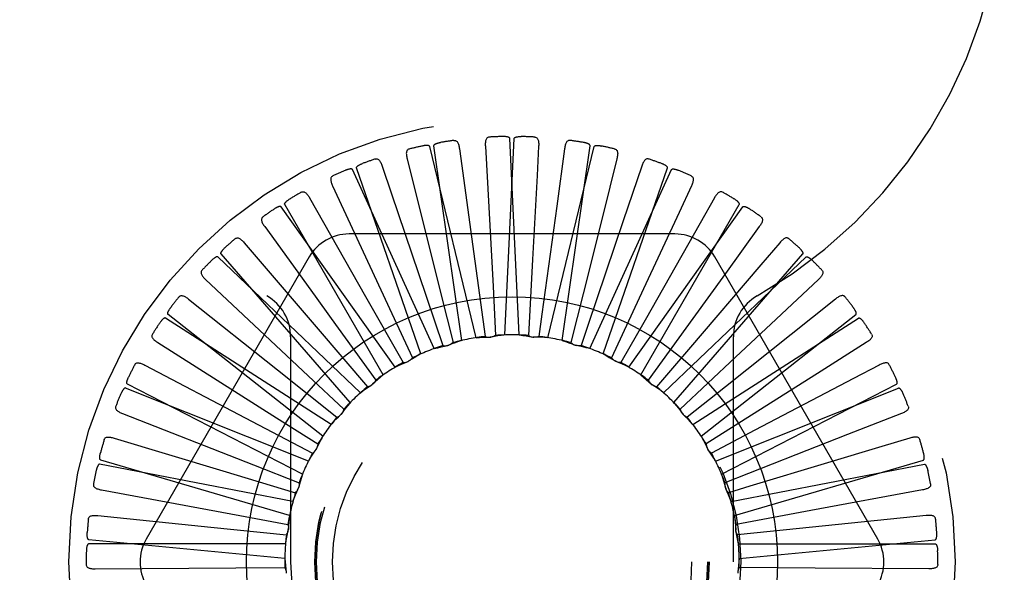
# Model space of a CAD drawing. Header units: inches. Extents: x 0 to 77.3, y 0 to 50.
# Tile 16 of 42: x 36.702 to 37.327, y 3.144 to 3.495. Entities that reach past the tile are written whole.
import ezdxf

# ---------------------------------------------------------------- set-up
doc = ezdxf.new("R2010")
doc.units = ezdxf.units.IN
doc.header["$LTSCALE"] = 4.25
doc.header["$MEASUREMENT"] = 0
doc.linetypes.add('HIDDEN', pattern=[0.2, 0.1, -0.1])
doc.layers.get('0').update_dxf_attribs({"linetype": 'CONTINUOUS'})
doc.layers.add('DEFAULT_2', color=8, linetype='HIDDEN')

msp = doc.modelspace()

# ---------------------------------------------------------------- linework, layer by layer
at = {"color": 7, "linetype": 'Continuous'}
msp.add_circle((37.01489, 3.1501), 0.1685, dxfattribs=at)
at = {"layer": 'DEFAULT_2', "color": 8, "linetype": 'HIDDEN'}
for p, q in [((37.01031, 3.29428), (37.01626, 3.41911)), ((37.01946, 3.29428), (37.01352, 3.41911)), ((36.99209, 3.29254), (36.96263, 3.41399)), ((36.98311, 3.29081), (36.96533, 3.41451)), ((36.98153, 3.41258), (36.99129, 3.34115)), ((36.99797, 3.41415), (37.00284, 3.32502)), ((37.03768, 3.29254), (37.06714, 3.41399)), ((37.04824, 3.41258), (37.04327, 3.37617)), ((37.04667, 3.29081), (37.06445, 3.41451)), ((36.95706, 3.28225), (36.91618, 3.40035)), ((36.9483, 3.40618), (36.96995, 3.31958)), ((37.07272, 3.28225), (37.11359, 3.40035)), ((37.09732, 3.40153), (37.08554, 3.36671)), ((36.96555, 3.28565), (36.91364, 3.39933)), ((37.06423, 3.28565), (37.11614, 3.39933)), ((36.90104, 3.38895), (36.93869, 3.30801)), ((36.88637, 3.38138), (36.92198, 3.31869)), ((37.14341, 3.38138), (37.13425, 3.36525)), ((36.94079, 3.27387), (36.8683, 3.37566)), ((36.93309, 3.26892), (36.87061, 3.37714)), ((37.04327, 3.37617), (37.03387, 3.30747)), ((37.08899, 3.27387), (37.16148, 3.37566)), ((37.09669, 3.26892), (37.15917, 3.37714)), ((37.08554, 3.36671), (37.06331, 3.30103)), ((37.13425, 3.36525), (37.09932, 3.30377)), ((37.17188, 3.36309), (37.15035, 3.3333)), ((37.11833, 3.35843), (36.91145, 3.35843)), ((36.84492, 3.35288), (36.89175, 3.29806)), ((37.18486, 3.35288), (37.17281, 3.33878)), ((36.88619, 3.34385), (36.78275, 3.16468)), ((36.9187, 3.25761), (36.82826, 3.34384)), ((36.91208, 3.25129), (36.83025, 3.34574)), ((37.11107, 3.25761), (37.20152, 3.34384)), ((37.11769, 3.25129), (37.19953, 3.34574)), ((37.24703, 3.16468), (37.14359, 3.34385)), ((36.99129, 3.34115), (36.99786, 3.29334)), ((37.02787, 3.34216), (37.02527, 3.29398)), ((37.17281, 3.33878), (37.12687, 3.28501)), ((36.95556, 3.33323), (36.97106, 3.28753)), ((37.06399, 3.33623), (37.05232, 3.28941)), ((37.15035, 3.3333), (37.12965, 3.30465)), ((36.82042, 3.32953), (36.88546, 3.26838)), ((37.00284, 3.32502), (37.0045, 3.29398)), ((37.20935, 3.32953), (37.18257, 3.30436)), ((36.96995, 3.31958), (36.97746, 3.28941)), ((37.09832, 3.32358), (37.078, 3.27981)), ((36.80962, 3.31705), (36.86597, 3.27208)), ((36.92198, 3.31869), (36.94584, 3.27675)), ((37.22016, 3.31705), (37.20566, 3.30548)), ((36.89479, 3.23001), (36.79656, 3.30726)), ((36.93869, 3.30801), (36.95177, 3.27981)), ((37.03387, 3.30747), (37.03192, 3.29334)), ((37.13499, 3.23001), (37.23322, 3.30726)), ((36.9001, 3.23746), (36.79497, 3.30502)), ((36.90013, 3.30465), (36.92837, 3.26552)), ((37.06331, 3.30103), (37.05872, 3.28753)), ((37.09932, 3.30377), (37.08394, 3.27675)), ((37.12965, 3.30465), (37.10141, 3.26552)), ((37.12968, 3.23746), (37.23481, 3.30502)), ((37.20566, 3.30548), (37.15038, 3.26138)), ((37.18257, 3.30436), (37.15682, 3.28014)), ((36.89175, 3.29806), (36.92312, 3.2614)), ((36.78998, 3.28948), (36.86541, 3.24175)), ((36.87439, 3.29306), (36.87439, 3.1501)), ((37.15539, 3.1501), (37.15539, 3.29306)), ((37.23979, 3.28948), (37.20874, 3.26983)), ((37.12687, 3.28501), (37.10666, 3.2614)), ((36.78173, 3.27519), (36.84558, 3.2417)), ((37.15682, 3.28014), (37.12169, 3.24706)), ((37.24805, 3.27519), (37.23162, 3.26657)), ((36.86597, 3.27208), (36.90371, 3.24202)), ((37.20874, 3.26983), (37.17887, 3.25093)), ((36.88184, 3.20583), (36.77076, 3.2631)), ((36.88546, 3.26838), (36.90809, 3.24706)), ((37.14794, 3.20583), (37.25902, 3.2631)), ((37.23162, 3.26657), (37.16899, 3.23373)), ((36.88564, 3.21416), (36.76962, 3.2606)), ((37.15038, 3.26138), (37.12606, 3.24202)), ((37.14414, 3.21416), (37.26015, 3.2606)), ((37.17887, 3.25093), (37.13811, 3.2251)), ((36.76767, 3.2444), (36.85077, 3.2118)), ((37.26211, 3.2444), (37.22789, 3.23098)), ((36.84558, 3.2417), (36.88833, 3.21932)), ((36.86541, 3.24175), (36.89167, 3.2251)), ((37.16899, 3.23373), (37.14145, 3.21932)), ((36.76227, 3.2288), (36.8313, 3.208)), ((37.22789, 3.23098), (37.19499, 3.21808)), ((37.26751, 3.2288), (37.24975, 3.22345)), ((36.89064, 3.22184), (36.89076, 3.22208)), ((37.13914, 3.22184), (37.13902, 3.22208)), ((37.24975, 3.22345), (37.21523, 3.21305)), ((36.8737, 3.17965), (36.75379, 3.21485)), ((37.19499, 3.21808), (37.15008, 3.20042)), ((37.15608, 3.17965), (37.27599, 3.21485)), ((37.21523, 3.21305), (37.16592, 3.19821)), ((36.87585, 3.18854), (36.75314, 3.21219)), ((36.8313, 3.208), (36.87752, 3.19411)), ((36.85077, 3.2118), (36.8797, 3.20042)), ((37.15392, 3.18854), (37.27663, 3.21219)), ((36.75429, 3.19591), (36.84206, 3.17963)), ((37.16592, 3.19821), (37.15226, 3.19411)), ((37.27549, 3.19591), (37.2046, 3.18276)), ((37.2046, 3.18276), (37.15716, 3.17393)), ((36.75194, 3.17957), (36.82366, 3.17221)), ((36.84206, 3.17963), (36.87262, 3.17393)), ((37.27784, 3.17957), (37.18904, 3.17046)), ((36.82366, 3.17221), (36.87167, 3.16732)), ((37.18904, 3.17046), (37.15811, 3.16732)), ((36.87066, 3.15239), (36.74625, 3.16427)), ((37.15912, 3.15239), (37.28352, 3.16427)), ((36.87109, 3.16153), (36.74612, 3.16153)), ((37.15869, 3.16153), (37.28365, 3.16153)), ((36.75033, 3.14576), (36.83959, 3.14639)), ((36.83959, 3.14639), (36.87068, 3.14657)), ((37.20735, 3.14627), (37.1591, 3.14657)), ((37.27945, 3.14576), (37.20735, 3.14627))]:
    msp.add_line(p, q, dxfattribs=at)
for points in [[(37.00039, 3.41998), (36.99993, 3.41991), (36.99952, 3.41977), (36.99917, 3.41954), (36.99886, 3.41925), (36.99861, 3.41891), (36.99841, 3.41851), (36.99825, 3.41807), (36.99813, 3.41759), (36.99804, 3.41708), (36.99798, 3.41654), (36.99795, 3.41597), (36.99793, 3.41538), (36.99794, 3.41478), (36.99797, 3.41415)], [(37.01352, 3.41911), (37.01348, 3.41928), (37.0134, 3.41942), (37.01328, 3.41955), (37.01313, 3.41967), (37.01296, 3.41977), (37.01277, 3.41985), (37.01257, 3.41993), (37.01235, 3.41999), (37.01212, 3.42005), (37.01189, 3.4201), (37.01164, 3.42015), (37.01138, 3.42019), (37.01111, 3.42022), (37.01084, 3.42025), (37.01055, 3.42027), (37.01025, 3.42029), (37.00994, 3.42031), (37.00962, 3.42031), (37.00932, 3.42031), (37.00902, 3.42031)], [(37.01626, 3.41911), (37.0163, 3.41928), (37.01638, 3.41942), (37.0165, 3.41955), (37.01665, 3.41967), (37.01682, 3.41977), (37.01701, 3.41985), (37.01721, 3.41993), (37.01743, 3.41999), (37.01765, 3.42005), (37.01789, 3.4201), (37.01814, 3.42015), (37.0184, 3.42019), (37.01866, 3.42022), (37.01894, 3.42025), (37.01923, 3.42027), (37.01952, 3.42029), (37.01984, 3.42031), (37.02016, 3.42031), (37.02046, 3.42031), (37.02076, 3.42031)], [(37.02939, 3.41998), (37.02985, 3.41991), (37.03025, 3.41977), (37.03061, 3.41954), (37.03091, 3.41925), (37.03116, 3.41891), (37.03137, 3.41851), (37.03153, 3.41807), (37.03165, 3.41759), (37.03174, 3.41708), (37.0318, 3.41654), (37.03183, 3.41597), (37.03184, 3.41538), (37.03184, 3.41478), (37.03181, 3.41415)], [(36.96263, 3.41399), (36.96256, 3.41414), (36.96246, 3.41428), (36.96231, 3.41438), (36.96214, 3.41446), (36.96196, 3.41453), (36.96175, 3.41458), (36.96154, 3.41461), (36.96132, 3.41464), (36.96109, 3.41465), (36.96084, 3.41466), (36.96059, 3.41465), (36.96033, 3.41464), (36.96006, 3.41463), (36.95978, 3.4146), (36.9595, 3.41457), (36.9592, 3.41453), (36.9589, 3.41449), (36.95858, 3.41443), (36.95825, 3.41437), (36.9579, 3.4143)], [(36.96533, 3.41451), (36.96533, 3.41468), (36.96538, 3.41484), (36.96548, 3.41499), (36.9656, 3.41513), (36.96575, 3.41526), (36.96592, 3.41538), (36.9661, 3.41549), (36.9663, 3.4156), (36.96651, 3.4157), (36.96674, 3.41579), (36.96697, 3.41588), (36.96722, 3.41597), (36.96747, 3.41606), (36.96774, 3.41614), (36.96802, 3.41621), (36.96831, 3.41629), (36.96861, 3.41636), (36.96892, 3.41643), (36.96925, 3.41649), (36.9696, 3.41655)], [(36.97805, 3.41785), (36.97851, 3.41787), (36.97894, 3.4178), (36.97933, 3.41765), (36.97969, 3.41742), (36.98, 3.41713), (36.98027, 3.41678), (36.98051, 3.41638), (36.98072, 3.41593), (36.98091, 3.41544), (36.98107, 3.41492), (36.98121, 3.41437), (36.98133, 3.4138), (36.98144, 3.4132), (36.98153, 3.41258)], [(37.03181, 3.41415), (37.03079, 3.39563), (37.02787, 3.34216)], [(37.05172, 3.41785), (37.05126, 3.41787), (37.05084, 3.4178), (37.05044, 3.41765), (37.05009, 3.41742), (37.04978, 3.41713), (37.04951, 3.41678), (37.04926, 3.41638), (37.04905, 3.41593), (37.04887, 3.41544), (37.04871, 3.41492), (37.04857, 3.41437), (37.04845, 3.4138), (37.04834, 3.4132), (37.04824, 3.41258)], [(37.06445, 3.41451), (37.06444, 3.41468), (37.06439, 3.41484), (37.0643, 3.41499), (37.06418, 3.41513), (37.06403, 3.41526), (37.06386, 3.41538), (37.06367, 3.41549), (37.06347, 3.4156), (37.06326, 3.4157), (37.06304, 3.41579), (37.0628, 3.41588), (37.06256, 3.41597), (37.0623, 3.41606), (37.06204, 3.41614), (37.06176, 3.41621), (37.06147, 3.41629), (37.06117, 3.41636), (37.06085, 3.41643), (37.06052, 3.41649), (37.06018, 3.41655)], [(37.06714, 3.41399), (37.06722, 3.41414), (37.06732, 3.41428), (37.06746, 3.41438), (37.06763, 3.41446), (37.06782, 3.41453), (37.06802, 3.41458), (37.06823, 3.41461), (37.06846, 3.41464), (37.06869, 3.41465), (37.06893, 3.41466), (37.06919, 3.41465), (37.06945, 3.41464), (37.06972, 3.41463), (37.06999, 3.4146), (37.07028, 3.41457), (37.07057, 3.41453), (37.07088, 3.41449), (37.0712, 3.41443), (37.07153, 3.41437), (37.07188, 3.4143)], [(36.94957, 3.41236), (36.94914, 3.41221), (36.94877, 3.41199), (36.94846, 3.4117), (36.94822, 3.41135), (36.94804, 3.41097), (36.94791, 3.41054), (36.94784, 3.41008), (36.94781, 3.40959), (36.94782, 3.40907), (36.94786, 3.40852), (36.94794, 3.40796), (36.94804, 3.40738), (36.94816, 3.40679), (36.9483, 3.40618)], [(37.0802, 3.41236), (37.08064, 3.41221), (37.08101, 3.41199), (37.08132, 3.4117), (37.08156, 3.41135), (37.08174, 3.41097), (37.08187, 3.41054), (37.08194, 3.41008), (37.08197, 3.40959), (37.08196, 3.40907), (37.08191, 3.40852), (37.08184, 3.40796), (37.08174, 3.40738), (37.08162, 3.40679), (37.08148, 3.40618)], [(36.91618, 3.40035), (36.91616, 3.40052), (36.91617, 3.40069), (36.91624, 3.40085), (36.91633, 3.40101), (36.91646, 3.40117), (36.9166, 3.40132), (36.91676, 3.40146), (36.91693, 3.4016), (36.91712, 3.40174), (36.91733, 3.40188), (36.91754, 3.40201), (36.91776, 3.40215), (36.918, 3.40228), (36.91824, 3.40241), (36.9185, 3.40253), (36.91877, 3.40266), (36.91906, 3.40279), (36.91935, 3.40291), (36.91963, 3.40303), (36.91991, 3.40313)], [(36.92805, 3.40604), (36.9285, 3.40614), (36.92893, 3.40616), (36.92934, 3.40608), (36.92973, 3.40593), (36.93009, 3.4057), (36.93043, 3.40541), (36.93074, 3.40506), (36.93103, 3.40466), (36.9313, 3.40422), (36.93156, 3.40374), (36.9318, 3.40322), (36.93203, 3.40268), (36.93225, 3.40212), (36.93246, 3.40153)], [(36.93246, 3.40153), (36.9384, 3.38395), (36.95556, 3.33323)], [(37.08148, 3.40618), (37.07697, 3.38818), (37.06399, 3.33623)], [(37.10173, 3.40604), (37.10128, 3.40614), (37.10085, 3.40616), (37.10043, 3.40608), (37.10004, 3.40593), (37.09968, 3.4057), (37.09935, 3.40541), (37.09904, 3.40506), (37.09874, 3.40466), (37.09847, 3.40422), (37.09822, 3.40374), (37.09797, 3.40322), (37.09774, 3.40268), (37.09752, 3.40212), (37.09732, 3.40153)], [(37.11359, 3.40035), (37.11362, 3.40052), (37.1136, 3.40069), (37.11354, 3.40085), (37.11344, 3.40101), (37.11332, 3.40117), (37.11318, 3.40132), (37.11302, 3.40146), (37.11284, 3.4016), (37.11265, 3.40174), (37.11245, 3.40188), (37.11224, 3.40201), (37.11201, 3.40215), (37.11178, 3.40228), (37.11153, 3.40241), (37.11128, 3.40253), (37.11101, 3.40266), (37.11072, 3.40279), (37.11043, 3.40291), (37.11014, 3.40303), (37.10987, 3.40313)], [(36.90112, 3.39526), (36.90072, 3.39503), (36.9004, 3.39474), (36.90015, 3.3944), (36.89998, 3.39401), (36.89987, 3.3936), (36.89983, 3.39316), (36.89985, 3.39269), (36.89991, 3.3922), (36.90002, 3.39169), (36.90017, 3.39117), (36.90035, 3.39063), (36.90055, 3.39008), (36.90078, 3.38952), (36.90104, 3.38895)], [(36.91364, 3.39933), (36.91354, 3.39947), (36.91341, 3.39958), (36.91325, 3.39965), (36.91307, 3.3997), (36.91287, 3.39973), (36.91266, 3.39974), (36.91245, 3.39974), (36.91222, 3.39972), (36.91199, 3.39969), (36.91175, 3.39965), (36.9115, 3.3996), (36.91125, 3.39954), (36.91099, 3.39947), (36.91072, 3.39939), (36.91045, 3.39931), (36.91017, 3.39922), (36.90987, 3.39911), (36.90957, 3.399), (36.90926, 3.39887), (36.90893, 3.39874)], [(37.11614, 3.39933), (37.11624, 3.39947), (37.11637, 3.39958), (37.11653, 3.39965), (37.11671, 3.3997), (37.11691, 3.39973), (37.11711, 3.39974), (37.11733, 3.39974), (37.11755, 3.39972), (37.11779, 3.39969), (37.11803, 3.39965), (37.11827, 3.3996), (37.11853, 3.39954), (37.11879, 3.39947), (37.11905, 3.39939), (37.11933, 3.39931), (37.11961, 3.39922), (37.1199, 3.39911), (37.12021, 3.399), (37.12052, 3.39887), (37.12085, 3.39874)], [(37.12866, 3.39526), (37.12905, 3.39503), (37.12938, 3.39474), (37.12962, 3.3944), (37.1298, 3.39401), (37.1299, 3.3936), (37.12994, 3.39316), (37.12993, 3.39269), (37.12986, 3.3922), (37.12976, 3.39169), (37.12961, 3.39117), (37.12943, 3.39063), (37.12922, 3.39008), (37.12899, 3.38952), (37.12874, 3.38895)], [(37.12874, 3.38895), (37.12091, 3.37213), (37.09832, 3.32358)], [(36.88118, 3.38498), (36.8816, 3.38517), (36.88202, 3.38526), (36.88244, 3.38527), (36.88286, 3.38519), (36.88325, 3.38503), (36.88364, 3.38481), (36.88401, 3.38453), (36.88437, 3.38419), (36.88472, 3.38381), (36.88507, 3.38338), (36.8854, 3.38292), (36.88573, 3.38244), (36.88605, 3.38192), (36.88637, 3.38138)], [(37.1486, 3.38498), (37.14818, 3.38517), (37.14775, 3.38526), (37.14733, 3.38527), (37.14692, 3.38519), (37.14652, 3.38503), (37.14614, 3.38481), (37.14577, 3.38453), (37.14541, 3.38419), (37.14505, 3.38381), (37.14471, 3.38338), (37.14438, 3.38292), (37.14405, 3.38244), (37.14373, 3.38192), (37.14341, 3.38138)], [(36.8683, 3.37566), (36.86817, 3.37578), (36.86803, 3.37587), (36.86786, 3.37591), (36.86767, 3.37592), (36.86747, 3.37591), (36.86727, 3.37588), (36.86705, 3.37584), (36.86684, 3.37578), (36.86662, 3.3757), (36.86639, 3.37562), (36.86615, 3.37552), (36.86592, 3.37542), (36.86567, 3.3753), (36.86543, 3.37518), (36.86517, 3.37504), (36.86491, 3.37489), (36.86464, 3.37474), (36.86437, 3.37457), (36.86411, 3.37441), (36.86387, 3.37424)], [(36.87061, 3.37714), (36.87055, 3.37731), (36.87053, 3.37748), (36.87057, 3.37765), (36.87063, 3.37783), (36.87072, 3.378), (36.87083, 3.37818), (36.87096, 3.37835), (36.87111, 3.37852), (36.87127, 3.37869), (36.87144, 3.37887), (36.87162, 3.37904), (36.87182, 3.37921), (36.87203, 3.37938), (36.87224, 3.37956), (36.87247, 3.37973), (36.87271, 3.37991), (36.87296, 3.38008), (36.87323, 3.38027), (36.87352, 3.38045), (36.87382, 3.38064)], [(37.15917, 3.37714), (37.15923, 3.37731), (37.15924, 3.37748), (37.15921, 3.37765), (37.15915, 3.37783), (37.15906, 3.378), (37.15894, 3.37818), (37.15881, 3.37835), (37.15867, 3.37852), (37.15851, 3.37869), (37.15834, 3.37887), (37.15815, 3.37904), (37.15796, 3.37921), (37.15775, 3.37938), (37.15753, 3.37956), (37.15731, 3.37973), (37.15707, 3.37991), (37.15681, 3.38008), (37.15654, 3.38027), (37.15626, 3.38045), (37.15596, 3.38064)], [(37.16148, 3.37566), (37.1616, 3.37578), (37.16175, 3.37587), (37.16192, 3.37591), (37.16211, 3.37592), (37.16231, 3.37591), (37.16251, 3.37588), (37.16272, 3.37584), (37.16294, 3.37578), (37.16316, 3.3757), (37.16339, 3.37562), (37.16362, 3.37552), (37.16386, 3.37542), (37.1641, 3.3753), (37.16435, 3.37518), (37.1646, 3.37504), (37.16486, 3.37489), (37.16514, 3.37474), (37.16541, 3.37457), (37.16566, 3.37441), (37.16591, 3.37424)], [(36.85678, 3.3693), (36.85643, 3.36899), (36.85617, 3.36865), (36.85599, 3.36827), (36.85589, 3.36786), (36.85587, 3.36743), (36.85591, 3.36699), (36.85602, 3.36654), (36.85617, 3.36607), (36.85638, 3.36559), (36.85662, 3.3651), (36.8569, 3.36461), (36.8572, 3.3641), (36.85754, 3.3636), (36.8579, 3.36309)], [(37.173, 3.3693), (37.17334, 3.36899), (37.17361, 3.36865), (37.17378, 3.36827), (37.17388, 3.36786), (37.17391, 3.36743), (37.17386, 3.36699), (37.17376, 3.36654), (37.1736, 3.36607), (37.1734, 3.36559), (37.17316, 3.3651), (37.17288, 3.36461), (37.17257, 3.3641), (37.17224, 3.3636), (37.17188, 3.36309)], [(36.8579, 3.36309), (36.88988, 3.31884), (36.90013, 3.30465)], [(36.83914, 3.35543), (36.83952, 3.35569), (36.83992, 3.35587), (36.84033, 3.35595), (36.84075, 3.35595), (36.84117, 3.35588), (36.84159, 3.35573), (36.84201, 3.35552), (36.84243, 3.35526), (36.84285, 3.35495), (36.84326, 3.3546), (36.84368, 3.35421), (36.84409, 3.35379), (36.84451, 3.35335), (36.84492, 3.35288)], [(37.19063, 3.35543), (37.19025, 3.35569), (37.18986, 3.35587), (37.18945, 3.35595), (37.18902, 3.35595), (37.18861, 3.35588), (37.18819, 3.35573), (37.18777, 3.35552), (37.18735, 3.35526), (37.18693, 3.35495), (37.18651, 3.3546), (37.1861, 3.35421), (37.18568, 3.35379), (37.18527, 3.35335), (37.18486, 3.35288)], [(36.82826, 3.34384), (36.82812, 3.34394), (36.82796, 3.34399), (36.82778, 3.344), (36.82759, 3.34398), (36.8274, 3.34393), (36.8272, 3.34387), (36.82701, 3.34378), (36.8268, 3.34368), (36.8266, 3.34357), (36.82639, 3.34344), (36.82618, 3.3433), (36.82597, 3.34315), (36.82575, 3.34299), (36.82553, 3.34282), (36.82531, 3.34264), (36.82508, 3.34245), (36.82485, 3.34225), (36.82461, 3.34203), (36.82436, 3.3418), (36.82411, 3.34155)], [(36.83025, 3.34574), (36.83016, 3.34589), (36.83011, 3.34605), (36.83011, 3.34623), (36.83014, 3.34641), (36.8302, 3.3466), (36.83027, 3.34679), (36.83037, 3.34699), (36.83048, 3.34718), (36.8306, 3.34738), (36.83074, 3.34758), (36.83089, 3.34779), (36.83105, 3.34799), (36.83122, 3.3482), (36.8314, 3.34841), (36.83159, 3.34863), (36.83179, 3.34885), (36.832, 3.34907), (36.83223, 3.3493), (36.83248, 3.34953), (36.83274, 3.34977)], [(37.19953, 3.34574), (37.19962, 3.34589), (37.19966, 3.34605), (37.19967, 3.34623), (37.19964, 3.34641), (37.19958, 3.3466), (37.1995, 3.34679), (37.19941, 3.34699), (37.1993, 3.34718), (37.19918, 3.34738), (37.19904, 3.34758), (37.19889, 3.34779), (37.19873, 3.34799), (37.19856, 3.3482), (37.19838, 3.34841), (37.19819, 3.34863), (37.19799, 3.34885), (37.19777, 3.34907), (37.19754, 3.3493), (37.1973, 3.34953), (37.19704, 3.34977)], [(37.20152, 3.34384), (37.20166, 3.34394), (37.20182, 3.34399), (37.202, 3.344), (37.20218, 3.34398), (37.20238, 3.34393), (37.20257, 3.34387), (37.20277, 3.34378), (37.20297, 3.34368), (37.20318, 3.34357), (37.20338, 3.34344), (37.2036, 3.3433), (37.20381, 3.34315), (37.20403, 3.34299), (37.20424, 3.34282), (37.20447, 3.34264), (37.2047, 3.34245), (37.20493, 3.34225), (37.20517, 3.34203), (37.20541, 3.3418), (37.20566, 3.34155)], [(36.81815, 3.33542), (36.81787, 3.33505), (36.81768, 3.33466), (36.81758, 3.33425), (36.81756, 3.33383), (36.81761, 3.33341), (36.81774, 3.33299), (36.81793, 3.33256), (36.81817, 3.33213), (36.81846, 3.3317), (36.81879, 3.33126), (36.81916, 3.33083), (36.81955, 3.3304), (36.81998, 3.32996), (36.82042, 3.32953)], [(37.21162, 3.33542), (37.2119, 3.33505), (37.2121, 3.33466), (37.2122, 3.33425), (37.21222, 3.33383), (37.21216, 3.33341), (37.21204, 3.33299), (37.21185, 3.33256), (37.21161, 3.33213), (37.21132, 3.3317), (37.21099, 3.33126), (37.21062, 3.33083), (37.21022, 3.3304), (37.2098, 3.32996), (37.20935, 3.32953)], [(36.80346, 3.31846), (36.80378, 3.31879), (36.80414, 3.31904), (36.80453, 3.3192), (36.80494, 3.31928), (36.80537, 3.31928), (36.80581, 3.31922), (36.80626, 3.31909), (36.80672, 3.31891), (36.80719, 3.31869), (36.80766, 3.31842), (36.80814, 3.31812), (36.80863, 3.31779), (36.80912, 3.31743), (36.80962, 3.31705)], [(37.22631, 3.31846), (37.22599, 3.31879), (37.22564, 3.31904), (37.22525, 3.3192), (37.22483, 3.31928), (37.22441, 3.31928), (37.22397, 3.31922), (37.22352, 3.31909), (37.22306, 3.31891), (37.22259, 3.31869), (37.22211, 3.31842), (37.22163, 3.31812), (37.22115, 3.31779), (37.22066, 3.31743), (37.22016, 3.31705)], [(36.79656, 3.30726), (36.79644, 3.30739), (36.79637, 3.30754), (36.79633, 3.30771), (36.79633, 3.3079), (36.79635, 3.3081), (36.79639, 3.3083), (36.79644, 3.30851), (36.79651, 3.30872), (36.7966, 3.30894), (36.79669, 3.30916), (36.7968, 3.30939), (36.79692, 3.30963), (36.79704, 3.30986), (36.79718, 3.3101), (36.79733, 3.31035), (36.79749, 3.3106), (36.79766, 3.31087), (36.79784, 3.31113), (36.79801, 3.31138), (36.79819, 3.31162)], [(37.23322, 3.30726), (37.23333, 3.30739), (37.23341, 3.30754), (37.23344, 3.30771), (37.23345, 3.3079), (37.23343, 3.3081), (37.23339, 3.3083), (37.23334, 3.30851), (37.23326, 3.30872), (37.23318, 3.30894), (37.23309, 3.30916), (37.23298, 3.30939), (37.23286, 3.30963), (37.23273, 3.30986), (37.2326, 3.3101), (37.23245, 3.31035), (37.23229, 3.3106), (37.23212, 3.31087), (37.23194, 3.31113), (37.23177, 3.31138), (37.23159, 3.31162)], [(36.79497, 3.30502), (36.79481, 3.30509), (36.79464, 3.30511), (36.79446, 3.30509), (36.79428, 3.30503), (36.7941, 3.30495), (36.79392, 3.30485), (36.79375, 3.30472), (36.79357, 3.30459), (36.79339, 3.30444), (36.79321, 3.30427), (36.79303, 3.3041), (36.79285, 3.30391), (36.79266, 3.30371), (36.79248, 3.3035), (36.7923, 3.30328), (36.79211, 3.30305), (36.79192, 3.3028), (36.79173, 3.30255), (36.79155, 3.3023), (36.79138, 3.30206)], [(37.23481, 3.30502), (37.23497, 3.30509), (37.23514, 3.30511), (37.23531, 3.30509), (37.23549, 3.30503), (37.23567, 3.30495), (37.23585, 3.30485), (37.23603, 3.30472), (37.23621, 3.30459), (37.23639, 3.30444), (37.23657, 3.30427), (37.23675, 3.3041), (37.23693, 3.30391), (37.23711, 3.30371), (37.2373, 3.3035), (37.23748, 3.30328), (37.23767, 3.30305), (37.23786, 3.3028), (37.23805, 3.30255), (37.23823, 3.3023), (37.2384, 3.30206)], [(36.78664, 3.29483), (36.78643, 3.29442), (36.78631, 3.29401), (36.78629, 3.29359), (36.78635, 3.29317), (36.78649, 3.29276), (36.78669, 3.29237), (36.78695, 3.29199), (36.78727, 3.29161), (36.78764, 3.29124), (36.78805, 3.29088), (36.78849, 3.29052), (36.78896, 3.29017), (36.78946, 3.28982), (36.78998, 3.28948)], [(37.0045, 3.29398), (37.00397, 3.29366), (37.00341, 3.2934), (37.00281, 3.2932), (37.00221, 3.29304), (37.0016, 3.29295), (37.00098, 3.29291)], [(37.01031, 3.29428), (37.0081, 3.294), (37.0059, 3.29369), (37.0037, 3.29334), (37.00152, 3.29296)], [(37.01946, 3.29428), (37.02167, 3.294), (37.02388, 3.29369), (37.02607, 3.29334), (37.02826, 3.29296)], [(37.02527, 3.29398), (37.02581, 3.29366), (37.02637, 3.2934), (37.02696, 3.2932), (37.02757, 3.29304), (37.02818, 3.29295), (37.0288, 3.29291)], [(37.24314, 3.29483), (37.24335, 3.29442), (37.24346, 3.29401), (37.24349, 3.29359), (37.24343, 3.29317), (37.24329, 3.29276), (37.24309, 3.29237), (37.24282, 3.29199), (37.2425, 3.29161), (37.24214, 3.29124), (37.24173, 3.29088), (37.24129, 3.29052), (37.24081, 3.29017), (37.24032, 3.28982), (37.23979, 3.28948)], [(36.96555, 3.28565), (36.96771, 3.28621), (36.96987, 3.28674), (36.97203, 3.28724), (36.97421, 3.2877)], [(36.97106, 3.28753), (36.97167, 3.28744), (36.97229, 3.28741), (36.97292, 3.28743), (36.97354, 3.28752), (36.97414, 3.28766), (36.97472, 3.28785)], [(36.97746, 3.28941), (36.97699, 3.289), (36.97649, 3.28864), (36.97595, 3.28832), (36.97538, 3.28806), (36.9748, 3.28785), (36.97421, 3.2877)], [(36.98311, 3.29081), (36.98099, 3.29012), (36.97889, 3.28939), (36.9768, 3.28864), (36.97472, 3.28785)], [(36.99209, 3.29254), (36.99432, 3.29268), (36.99654, 3.29279), (36.99876, 3.29287), (37.00098, 3.29291)], [(36.99786, 3.29334), (36.99844, 3.29314), (36.99904, 3.29299), (36.99966, 3.29289), (37.00029, 3.29286), (37.00091, 3.29288), (37.00152, 3.29296)], [(37.03192, 3.29334), (37.03133, 3.29314), (37.03073, 3.29299), (37.03011, 3.29289), (37.02949, 3.29286), (37.02887, 3.29288), (37.02826, 3.29296)], [(37.03768, 3.29254), (37.03546, 3.29268), (37.03324, 3.29279), (37.03102, 3.29287), (37.0288, 3.29291)], [(37.04667, 3.29081), (37.04878, 3.29012), (37.05089, 3.28939), (37.05298, 3.28864), (37.05506, 3.28785)], [(37.05232, 3.28941), (37.05278, 3.289), (37.05328, 3.28864), (37.05383, 3.28832), (37.05439, 3.28806), (37.05497, 3.28785), (37.05557, 3.2877)], [(37.05872, 3.28753), (37.05811, 3.28744), (37.05749, 3.28741), (37.05686, 3.28743), (37.05624, 3.28752), (37.05564, 3.28766), (37.05506, 3.28785)], [(37.06423, 3.28565), (37.06207, 3.28621), (37.05991, 3.28674), (37.05774, 3.28724), (37.05557, 3.2877)], [(36.95706, 3.28225), (36.95511, 3.28117), (36.95318, 3.28006), (36.95127, 3.27893), (36.94938, 3.27776)], [(37.07272, 3.28225), (37.07467, 3.28117), (37.0766, 3.28006), (37.07851, 3.27893), (37.0804, 3.27776)], [(36.77542, 3.2754), (36.77567, 3.27579), (36.77598, 3.2761), (36.77633, 3.27633), (36.77672, 3.27649), (36.77714, 3.27657), (36.77758, 3.27659), (36.77805, 3.27656), (36.77853, 3.27647), (36.77904, 3.27633), (36.77956, 3.27616), (36.78008, 3.27596), (36.78062, 3.27572), (36.78117, 3.27547), (36.78173, 3.27519)], [(36.94079, 3.27387), (36.9428, 3.27483), (36.94482, 3.27575), (36.94685, 3.27665), (36.9489, 3.27752)], [(36.94584, 3.27675), (36.94646, 3.27678), (36.94707, 3.27686), (36.94768, 3.27701), (36.94828, 3.27721), (36.94884, 3.27746), (36.94938, 3.27776)], [(36.95177, 3.27981), (36.95139, 3.27932), (36.95097, 3.27887), (36.9505, 3.27846), (36.94999, 3.27809), (36.94946, 3.27778), (36.9489, 3.27752)], [(37.078, 3.27981), (37.07838, 3.27932), (37.07881, 3.27887), (37.07928, 3.27846), (37.07979, 3.27809), (37.08032, 3.27778), (37.08088, 3.27752)], [(37.08394, 3.27675), (37.08332, 3.27678), (37.0827, 3.27686), (37.08209, 3.27701), (37.0815, 3.27721), (37.08094, 3.27746), (37.0804, 3.27776)], [(37.08899, 3.27387), (37.08698, 3.27483), (37.08496, 3.27575), (37.08292, 3.27665), (37.08088, 3.27752)], [(37.25436, 3.2754), (37.2541, 3.27579), (37.2538, 3.2761), (37.25345, 3.27633), (37.25306, 3.27649), (37.25264, 3.27657), (37.2522, 3.27659), (37.25173, 3.27656), (37.25124, 3.27647), (37.25074, 3.27633), (37.25022, 3.27616), (37.24969, 3.27596), (37.24915, 3.27572), (37.2486, 3.27547), (37.24805, 3.27519)], [(36.93309, 3.26892), (36.93138, 3.26749), (36.9297, 3.26603), (36.92804, 3.26456), (36.9264, 3.26306)], [(37.09669, 3.26892), (37.09839, 3.26749), (37.10008, 3.26603), (37.10174, 3.26456), (37.10338, 3.26306)], [(36.77076, 3.2631), (36.77063, 3.2632), (36.77052, 3.26334), (36.77045, 3.2635), (36.77041, 3.26368), (36.77039, 3.26388), (36.77039, 3.26409), (36.77041, 3.2643), (36.77044, 3.26453), (36.77048, 3.26476), (36.77053, 3.265), (36.77059, 3.26524), (36.77067, 3.26549), (36.77075, 3.26575), (36.77083, 3.26601), (36.77093, 3.26628), (36.77104, 3.26656), (36.77116, 3.26685), (36.77128, 3.26714), (36.77142, 3.26745), (36.77157, 3.26777)], [(36.9187, 3.25761), (36.9205, 3.25893), (36.92231, 3.26022), (36.92413, 3.26149), (36.92598, 3.26272)], [(36.92312, 3.2614), (36.92372, 3.26154), (36.92431, 3.26174), (36.92488, 3.262), (36.92543, 3.2623), (36.92593, 3.26266), (36.9264, 3.26306)], [(36.92837, 3.26552), (36.92808, 3.26497), (36.92775, 3.26445), (36.92737, 3.26395), (36.92694, 3.26349), (36.92648, 3.26309), (36.92598, 3.26272)], [(37.10141, 3.26552), (37.10169, 3.26497), (37.10202, 3.26445), (37.10241, 3.26395), (37.10284, 3.26349), (37.1033, 3.26309), (37.1038, 3.26272)], [(37.10666, 3.2614), (37.10605, 3.26154), (37.10547, 3.26174), (37.1049, 3.262), (37.10435, 3.2623), (37.10385, 3.26266), (37.10338, 3.26306)], [(37.11107, 3.25761), (37.10928, 3.25893), (37.10747, 3.26022), (37.10564, 3.26149), (37.1038, 3.26272)], [(37.25902, 3.2631), (37.25915, 3.2632), (37.25925, 3.26334), (37.25932, 3.2635), (37.25936, 3.26368), (37.25938, 3.26388), (37.25938, 3.26409), (37.25937, 3.2643), (37.25934, 3.26453), (37.2593, 3.26476), (37.25924, 3.265), (37.25918, 3.26524), (37.25911, 3.26549), (37.25903, 3.26575), (37.25894, 3.26601), (37.25884, 3.26628), (37.25874, 3.26656), (37.25862, 3.26685), (37.25849, 3.26714), (37.25835, 3.26745), (37.2582, 3.26777)], [(36.76962, 3.2606), (36.76945, 3.26064), (36.76928, 3.26063), (36.76912, 3.26057), (36.76895, 3.26048), (36.76879, 3.26037), (36.76863, 3.26023), (36.76848, 3.26008), (36.76833, 3.25991), (36.76818, 3.25973), (36.76804, 3.25953), (36.76789, 3.25933), (36.76775, 3.25911), (36.76761, 3.25888), (36.76747, 3.25864), (36.76733, 3.25839), (36.76719, 3.25813), (36.76705, 3.25785), (36.76691, 3.25756), (36.76677, 3.25725), (36.76662, 3.25693)], [(37.26015, 3.2606), (37.26032, 3.26064), (37.26049, 3.26063), (37.26066, 3.26057), (37.26083, 3.26048), (37.26099, 3.26037), (37.26114, 3.26023), (37.2613, 3.26008), (37.26145, 3.25991), (37.26159, 3.25973), (37.26174, 3.25953), (37.26188, 3.25933), (37.26203, 3.25911), (37.26217, 3.25888), (37.26231, 3.25864), (37.26245, 3.25839), (37.26259, 3.25813), (37.26273, 3.25785), (37.26287, 3.25756), (37.26301, 3.25725), (37.26315, 3.25693)], [(36.91208, 3.25129), (36.91068, 3.24956), (36.9093, 3.24782), (36.90795, 3.24605), (36.90662, 3.24427)], [(37.11769, 3.25129), (37.1191, 3.24956), (37.12048, 3.24782), (37.12183, 3.24605), (37.12315, 3.24427)], [(36.76337, 3.24902), (36.76325, 3.24858), (36.76321, 3.24815), (36.76327, 3.24773), (36.76341, 3.24733), (36.76361, 3.24696), (36.76389, 3.24661), (36.76422, 3.24629), (36.76461, 3.24598), (36.76504, 3.24568), (36.76551, 3.2454), (36.76601, 3.24514), (36.76654, 3.24488), (36.76709, 3.24464), (36.76767, 3.2444)], [(36.9001, 3.23746), (36.90161, 3.2391), (36.90314, 3.24071), (36.90469, 3.2423), (36.90627, 3.24386)], [(36.90371, 3.24202), (36.90428, 3.24227), (36.90482, 3.24258), (36.90533, 3.24294), (36.90581, 3.24335), (36.90624, 3.24379), (36.90662, 3.24427)], [(36.90809, 3.24706), (36.90791, 3.24646), (36.90769, 3.24589), (36.90741, 3.24533), (36.90708, 3.24481), (36.9067, 3.24432), (36.90627, 3.24386)], [(37.12169, 3.24706), (37.12186, 3.24646), (37.12209, 3.24589), (37.12237, 3.24533), (37.1227, 3.24481), (37.12308, 3.24432), (37.12351, 3.24386)], [(37.12606, 3.24202), (37.1255, 3.24227), (37.12496, 3.24258), (37.12445, 3.24294), (37.12397, 3.24335), (37.12354, 3.24379), (37.12315, 3.24427)], [(37.12968, 3.23746), (37.12817, 3.2391), (37.12664, 3.24071), (37.12508, 3.2423), (37.12351, 3.24386)], [(37.2664, 3.24902), (37.26653, 3.24858), (37.26657, 3.24815), (37.26651, 3.24773), (37.26637, 3.24733), (37.26616, 3.24696), (37.26589, 3.24661), (37.26556, 3.24629), (37.26517, 3.24598), (37.26474, 3.24568), (37.26427, 3.2454), (37.26377, 3.24514), (37.26324, 3.24488), (37.26269, 3.24464), (37.26211, 3.2444)], [(36.75603, 3.22782), (36.75621, 3.22825), (36.75645, 3.22861), (36.75675, 3.2289), (36.75711, 3.22913), (36.7575, 3.22929), (36.75793, 3.2294), (36.75839, 3.22945), (36.75889, 3.22945), (36.75941, 3.22942), (36.75995, 3.22935), (36.76051, 3.22925), (36.76108, 3.22912), (36.76167, 3.22897), (36.76227, 3.2288)], [(36.89167, 3.2251), (36.89161, 3.22448), (36.8915, 3.22387), (36.89132, 3.22327), (36.8911, 3.22268), (36.89082, 3.22213), (36.89049, 3.22161)], [(36.89479, 3.23001), (36.89408, 3.2287), (36.89339, 3.22739), (36.89271, 3.22607), (36.89205, 3.22475), (36.8914, 3.22342), (36.89076, 3.22208)], [(37.13499, 3.23001), (37.13569, 3.2287), (37.13638, 3.22739), (37.13706, 3.22607), (37.13773, 3.22475), (37.13838, 3.22342), (37.13902, 3.22208)], [(37.13811, 3.2251), (37.13817, 3.22448), (37.13828, 3.22387), (37.13845, 3.22327), (37.13868, 3.22268), (37.13896, 3.22213), (37.13929, 3.22161)], [(37.27374, 3.22782), (37.27357, 3.22825), (37.27333, 3.22861), (37.27303, 3.2289), (37.27267, 3.22913), (37.27228, 3.22929), (37.27185, 3.2294), (37.27138, 3.22945), (37.27089, 3.22945), (37.27037, 3.22942), (37.26983, 3.22935), (37.26927, 3.22925), (37.26869, 3.22912), (37.26811, 3.22897), (37.26751, 3.2288)], [(36.75379, 3.21485), (36.75363, 3.21493), (36.75351, 3.21505), (36.75341, 3.21519), (36.75334, 3.21537), (36.75328, 3.21555), (36.75324, 3.21576), (36.75321, 3.21597), (36.7532, 3.2162), (36.7532, 3.21643), (36.7532, 3.21667), (36.75322, 3.21693), (36.75324, 3.21719), (36.75327, 3.21745), (36.75331, 3.21773), (36.75335, 3.21801), (36.75341, 3.21831), (36.75347, 3.21861), (36.75354, 3.21892), (36.75361, 3.21922), (36.75368, 3.21951)], [(36.88564, 3.21416), (36.88681, 3.21605), (36.88801, 3.21793), (36.88924, 3.21978), (36.89049, 3.22161)], [(36.88833, 3.21932), (36.8888, 3.21965), (36.88924, 3.22001), (36.88965, 3.22042), (36.89002, 3.22086), (36.89035, 3.22134), (36.89064, 3.22184)], [(37.14145, 3.21932), (37.14098, 3.21965), (37.14054, 3.22001), (37.14013, 3.22042), (37.13976, 3.22086), (37.13943, 3.22134), (37.13914, 3.22184)], [(37.14414, 3.21416), (37.14296, 3.21605), (37.14177, 3.21793), (37.14054, 3.21978), (37.13929, 3.22161)], [(37.27599, 3.21485), (37.27614, 3.21493), (37.27627, 3.21505), (37.27637, 3.21519), (37.27644, 3.21537), (37.2765, 3.21555), (37.27654, 3.21576), (37.27656, 3.21597), (37.27658, 3.2162), (37.27658, 3.21643), (37.27657, 3.21667), (37.27656, 3.21693), (37.27654, 3.21719), (37.27651, 3.21745), (37.27647, 3.21773), (37.27642, 3.21801), (37.27637, 3.21831), (37.27631, 3.21861), (37.27624, 3.21892), (37.27617, 3.21922), (37.2761, 3.21951)], [(36.75314, 3.21219), (36.75297, 3.21219), (36.75281, 3.21215), (36.75265, 3.21206), (36.75251, 3.21194), (36.75237, 3.2118), (36.75224, 3.21164), (36.75212, 3.21146), (36.752, 3.21127), (36.75189, 3.21106), (36.75179, 3.21084), (36.75169, 3.21061), (36.75159, 3.21037), (36.75149, 3.21012), (36.7514, 3.20985), (36.75131, 3.20958), (36.75122, 3.2093), (36.75114, 3.209), (36.75105, 3.20869), (36.75097, 3.20836), (36.75089, 3.20801)], [(37.27663, 3.21219), (37.27681, 3.21219), (37.27697, 3.21215), (37.27713, 3.21206), (37.27727, 3.21194), (37.27741, 3.2118), (37.27754, 3.21164), (37.27766, 3.21146), (37.27777, 3.21127), (37.27788, 3.21106), (37.27799, 3.21084), (37.27809, 3.21061), (37.27819, 3.21037), (37.27829, 3.21012), (37.27838, 3.20985), (37.27847, 3.20958), (37.27856, 3.2093), (37.27864, 3.209), (37.27872, 3.20869), (37.27881, 3.20836), (37.27888, 3.20801)], [(36.8797, 3.20042), (36.87976, 3.1998), (36.87977, 3.19919), (36.87971, 3.19856), (36.8796, 3.19794), (36.87943, 3.19735), (36.8792, 3.19678)], [(36.88184, 3.20583), (36.88117, 3.20371), (36.88054, 3.20157), (36.87995, 3.19943), (36.87938, 3.19729)], [(37.14794, 3.20583), (37.1486, 3.20371), (37.14923, 3.20157), (37.14983, 3.19943), (37.1504, 3.19729)], [(37.15008, 3.20042), (37.15001, 3.1998), (37.15001, 3.19919), (37.15007, 3.19856), (37.15018, 3.19794), (37.15035, 3.19735), (37.15057, 3.19678)], [(36.7492, 3.19964), (36.74916, 3.19918), (36.7492, 3.19875), (36.74934, 3.19835), (36.74955, 3.19798), (36.74982, 3.19766), (36.75016, 3.19737), (36.75055, 3.19711), (36.75099, 3.19688), (36.75146, 3.19667), (36.75198, 3.19649), (36.75252, 3.19632), (36.75309, 3.19617), (36.75368, 3.19603), (36.75429, 3.19591)], [(36.87585, 3.18854), (36.87665, 3.19062), (36.87747, 3.19269), (36.87832, 3.19474), (36.8792, 3.19678)], [(36.87752, 3.19411), (36.87795, 3.19456), (36.87833, 3.19505), (36.87867, 3.19557), (36.87897, 3.19613), (36.8792, 3.1967), (36.87938, 3.19729)], [(37.15226, 3.19411), (37.15183, 3.19456), (37.15144, 3.19505), (37.1511, 3.19557), (37.15081, 3.19613), (37.15058, 3.1967), (37.1504, 3.19729)], [(37.15392, 3.18854), (37.15313, 3.19062), (37.15231, 3.19269), (37.15146, 3.19474), (37.15057, 3.19678)], [(37.28058, 3.19964), (37.28062, 3.19918), (37.28057, 3.19875), (37.28044, 3.19835), (37.28023, 3.19798), (37.27995, 3.19766), (37.27962, 3.19737), (37.27923, 3.19711), (37.27879, 3.19688), (37.27831, 3.19667), (37.2778, 3.19649), (37.27726, 3.19632), (37.27669, 3.19617), (37.2761, 3.19603), (37.27549, 3.19591)], [(36.746, 3.17743), (36.7461, 3.17788), (36.74626, 3.17828), (36.7465, 3.17863), (36.74681, 3.17892), (36.74716, 3.17915), (36.74757, 3.17933), (36.74801, 3.17947), (36.7485, 3.17957), (36.74901, 3.17963), (36.74956, 3.17967), (36.75013, 3.17967), (36.75071, 3.17966), (36.75132, 3.17962), (36.75194, 3.17957)], [(36.8737, 3.17965), (36.87345, 3.17743), (36.87323, 3.17522), (36.87305, 3.173), (36.8729, 3.17079)], [(37.15608, 3.17965), (37.15633, 3.17743), (37.15655, 3.17522), (37.15673, 3.173), (37.15688, 3.17079)], [(37.28377, 3.17743), (37.28368, 3.17788), (37.28352, 3.17828), (37.28327, 3.17863), (37.28297, 3.17892), (37.28261, 3.17915), (37.28221, 3.17933), (37.28176, 3.17947), (37.28128, 3.17957), (37.28076, 3.17963), (37.28022, 3.17967), (37.27965, 3.17967), (37.27906, 3.17966), (37.27846, 3.17962), (37.27784, 3.17957)], [(36.74625, 3.16427), (36.74609, 3.16432), (36.74594, 3.1644), (36.74582, 3.16453), (36.74571, 3.16468), (36.74562, 3.16486), (36.74554, 3.16505), (36.74548, 3.16526), (36.74542, 3.16547), (36.74537, 3.1657), (36.74533, 3.16594), (36.7453, 3.16619), (36.74527, 3.16645), (36.74525, 3.16672), (36.74524, 3.16699), (36.74523, 3.16728), (36.74522, 3.16758), (36.74523, 3.16789), (36.74523, 3.16821), (36.74525, 3.16852), (36.74527, 3.16883)], [(36.87109, 3.16153), (36.87147, 3.16373), (36.87189, 3.16591), (36.87234, 3.16809), (36.87282, 3.17026)], [(36.87167, 3.16732), (36.87201, 3.16784), (36.87229, 3.16839), (36.87253, 3.16897), (36.87271, 3.16957), (36.87283, 3.17017), (36.8729, 3.17079)], [(36.87262, 3.17393), (36.8728, 3.17333), (36.87292, 3.17273), (36.87298, 3.1721), (36.87299, 3.17148), (36.87293, 3.17086), (36.87282, 3.17026)], [(37.15716, 3.17393), (37.15698, 3.17333), (37.15686, 3.17273), (37.1568, 3.1721), (37.15679, 3.17148), (37.15684, 3.17086), (37.15695, 3.17026)], [(37.15811, 3.16732), (37.15777, 3.16784), (37.15748, 3.16839), (37.15725, 3.16897), (37.15706, 3.16957), (37.15694, 3.17017), (37.15688, 3.17079)], [(37.15869, 3.16153), (37.1583, 3.16373), (37.15788, 3.16591), (37.15744, 3.16809), (37.15695, 3.17026)], [(37.28352, 3.16427), (37.28369, 3.16432), (37.28383, 3.1644), (37.28396, 3.16453), (37.28406, 3.16468), (37.28416, 3.16486), (37.28423, 3.16505), (37.2843, 3.16526), (37.28435, 3.16547), (37.2844, 3.1657), (37.28444, 3.16594), (37.28448, 3.16619), (37.2845, 3.16645), (37.28452, 3.16672), (37.28454, 3.16699), (37.28455, 3.16728), (37.28455, 3.16758), (37.28455, 3.16789), (37.28454, 3.16821), (37.28453, 3.16852), (37.28451, 3.16883)], [(36.74612, 3.16153), (36.74595, 3.1615), (36.7458, 3.16143), (36.74566, 3.16132), (36.74554, 3.16117), (36.74544, 3.16101), (36.74534, 3.16082), (36.74526, 3.16062), (36.74518, 3.16041), (36.74511, 3.16019), (36.74505, 3.15996), (36.74499, 3.15971), (36.74494, 3.15946), (36.74489, 3.15919), (36.74485, 3.15892), (36.74482, 3.15863), (36.74478, 3.15834), (36.74476, 3.15802), (36.74473, 3.15771), (36.74472, 3.15741), (36.74471, 3.15713)], [(37.28365, 3.16153), (37.28382, 3.1615), (37.28398, 3.16143), (37.28411, 3.16132), (37.28423, 3.16117), (37.28434, 3.16101), (37.28443, 3.16082), (37.28452, 3.16062), (37.2846, 3.16041), (37.28466, 3.16019), (37.28473, 3.15996), (37.28478, 3.15971), (37.28484, 3.15946), (37.28488, 3.15919), (37.28492, 3.15892), (37.28496, 3.15863), (37.28499, 3.15834), (37.28502, 3.15802), (37.28504, 3.15771), (37.28506, 3.15741), (37.28507, 3.15713)], [(36.87066, 3.15239), (36.87083, 3.15017), (36.87104, 3.14796), (36.87128, 3.14575), (36.87155, 3.14354)], [(37.15912, 3.15239), (37.15895, 3.15017), (37.15874, 3.14796), (37.1585, 3.14575), (37.15823, 3.14354)], [(36.74462, 3.14846), (36.74467, 3.148), (36.7448, 3.14759), (36.74501, 3.14722), (36.74528, 3.1469), (36.74561, 3.14663), (36.746, 3.14641), (36.74643, 3.14623), (36.7469, 3.14609), (36.74741, 3.14598), (36.74795, 3.14589), (36.74851, 3.14583), (36.7491, 3.14579), (36.74971, 3.14577), (36.75033, 3.14576)], [(36.87068, 3.14657), (36.87097, 3.14602), (36.8712, 3.14545), (36.87138, 3.14485), (36.87151, 3.14423), (36.87157, 3.14362), (36.87158, 3.14301)], [(37.1591, 3.14657), (37.15881, 3.14602), (37.15857, 3.14545), (37.15839, 3.14485), (37.15827, 3.14423), (37.15821, 3.14362), (37.1582, 3.14301)], [(37.28515, 3.14846), (37.2851, 3.148), (37.28498, 3.14759), (37.28477, 3.14722), (37.28449, 3.1469), (37.28416, 3.14663), (37.28378, 3.14641), (37.28335, 3.14623), (37.28287, 3.14609), (37.28237, 3.14598), (37.28183, 3.14589), (37.28126, 3.14583), (37.28068, 3.14579), (37.28007, 3.14577), (37.27945, 3.14576)]]:
    msp.add_lwpolyline(points, dxfattribs=at)
for radius in [0.28125, 0.14525, 0.12525, 0.125, 0.124, 0.114]:
    msp.add_circle((37.01489, 3.1501), radius, dxfattribs=at)
for centre, radius, start, end in [((37.01489, 3.5901), 0.3125, 299.85523, 240.14477), ((37.01489, 3.1501), 0.27027, 91.24396, 93.0757), ((37.01489, 3.1501), 0.27027, 86.9243, 88.75604), ((37.01489, 3.1501), 0.27027, 102.17216, 103.98464), ((37.01489, 3.1501), 0.27027, 97.83346, 99.64657), ((37.01489, 3.1501), 0.27027, 80.35343, 82.16654), ((37.01489, 3.1501), 0.27027, 76.01536, 77.82784), ((37.01489, 3.1501), 0.27027, 108.74262, 110.57409), ((37.01489, 3.1501), 0.27027, 69.42591, 71.25738), ((37.01489, 3.1501), 0.27027, 113.08151, 114.89389), ((37.01489, 3.1501), 0.27027, 65.10611, 66.91849), ((37.01489, 3.1501), 0.27027, 119.65156, 121.46376), ((37.01489, 3.1501), 0.27027, 58.53624, 60.34844), ((37.01489, 3.1501), 0.27027, 123.97148, 125.80285), ((37.01489, 3.1501), 0.27027, 54.19715, 56.02852), ((36.91145, 3.32927), 0.02917, 90, 150), ((37.11833, 3.32927), 0.02917, 30, 90), ((37.01489, 3.1501), 0.27027, 130.5608, 132.37352), ((37.01489, 3.1501), 0.27027, 47.62648, 49.4392), ((37.01489, 3.1501), 0.27027, 134.89884, 136.71198), ((37.01489, 3.1501), 0.27027, 43.28802, 45.10116), ((36.84439, 3.29306), 0.03, 0, 60.14477), ((37.18539, 3.29306), 0.03, 119.85523, 180), ((37.01489, 3.1501), 0.27027, 141.46977, 143.30137), ((37.01489, 3.1501), 0.27027, 36.69863, 38.53023), ((37.01489, 3.1501), 0.27027, 145.78926, 147.62117), ((37.01489, 3.1501), 0.27027, 32.37883, 34.21074), ((37.01489, 3.1501), 0.14425, 85.8712, 94.1288), ((37.01489, 3.1501), 0.14425, 107.68938, 115.94698), ((37.01489, 3.1501), 0.14425, 96.78029, 105.03789), ((37.01489, 3.1501), 0.14425, 74.96211, 83.21971), ((37.01489, 3.1501), 0.14425, 64.05302, 72.31062), ((37.01489, 3.1501), 0.27027, 152.3789, 154.19194), ((37.01489, 3.1501), 0.14425, 118.59847, 126.85607), ((37.01489, 3.1501), 0.14425, 53.14393, 61.40153), ((37.01489, 3.1501), 0.27027, 25.80806, 27.6211), ((37.01489, 3.1501), 0.27027, 156.71789, 158.53009), ((37.01489, 3.1501), 0.14425, 129.50756, 137.76516), ((37.01489, 3.1501), 0.14425, 42.23484, 50.49244), ((37.01489, 3.1501), 0.27027, 21.46991, 23.28211), ((37.01489, 3.1501), 0.14425, 140.41665, 148.67426), ((37.01489, 3.1501), 0.14425, 31.32574, 39.58335), ((37.01489, 3.1501), 0.27027, 163.28809, 165.11971), ((37.01489, 3.1501), 0.27027, 14.88029, 16.71191), ((37.01489, 3.1501), 0.14425, 151.32574, 159.58335), ((37.01489, 3.1501), 0.14425, 20.41665, 28.67426), ((37.01489, 3.1501), 0.27027, 167.62679, 169.43933), ((37.01489, 3.1501), 0.27027, 10.56067, 12.37321), ((37.01489, 3.1501), 0.14425, 162.23484, 170.49244), ((37.01489, 3.1501), 0.14425, 9.50756, 17.76516), ((37.01489, 3.1501), 0.27027, 174.19687, 176.02725), ((37.01489, 3.1501), 0.27027, 3.97275, 5.80313), ((36.808, 3.1501), 0.02917, 150, 210), ((37.01489, 3.1501), 0.14425, 173.14393, 181.40153), ((37.01489, 3.1501), 0.14425, 358.59847, 6.85607), ((37.22177, 3.1501), 0.02917, 330, 30), ((37.01489, 3.1501), 0.27027, 178.50935, 180.34835), ((37.01489, 3.1501), 0.27027, 359.65165, 1.49065), ((37.01489, 3.1501), 0.1405, 180, 360)]:
    msp.add_arc(centre, radius, start, end, dxfattribs=at)

doc.saveas('drawing.dxf')
